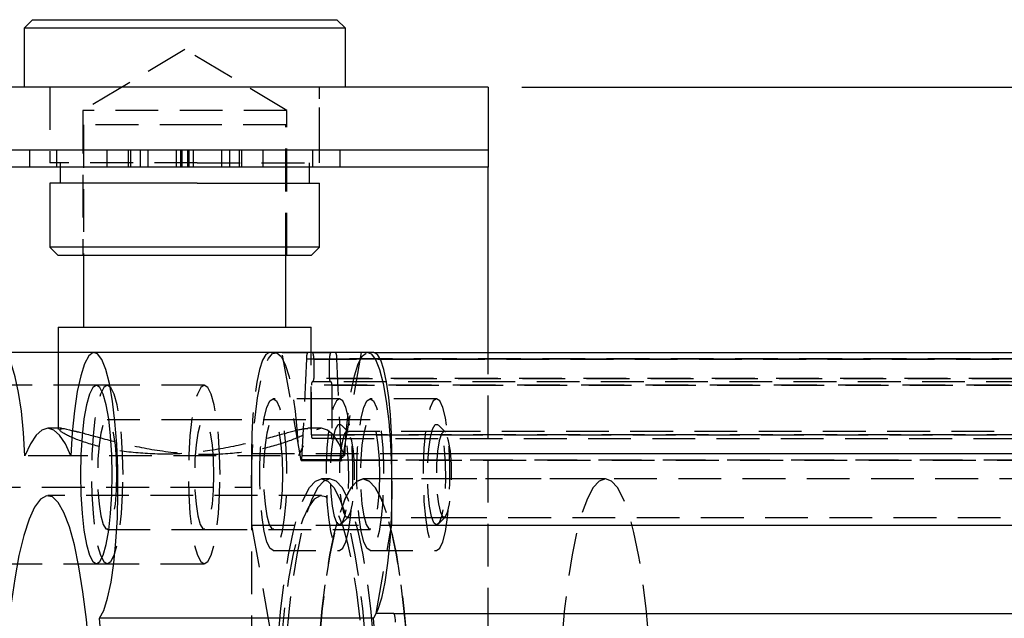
# Model space of a CAD drawing. Extents: x 66 to 783, y 44 to 563.
# Tile 8 of 12: x 318 to 377, y 323 to 358. Entities that reach past the tile are written whole.
import ezdxf

# ---------------------------------------------------------------- set-up
doc = ezdxf.new("R2010")
doc.units = 0
doc.header["$LTSCALE"] = 2
doc.linetypes.add('HIDDEN', pattern=[1.905, 1.27, -0.635])
doc.layers.get('0').update_dxf_attribs({"linetype": 'CONTINUOUS'})
doc.layers.add('FORMATO', color=179, linetype='CONTINUOUS')
doc.styles.add('SLDTEXTSTYLE0', font='TXT', dxfattribs={"width": 0.75})
doc.dimstyles.new('SLDDIMSTYLE3', dxfattribs={"dimtxt": 7, "dimasz": 6.604, "dimexe": 0, "dimexo": 0.0625, "dimgap": 1.75, "dimtad": 1, "dimdec": 3, "dimrnd": 1e-09, "dimzin": 12, "dimtxsty": 'SLDTEXTSTYLE0', "dimsah": 1, "dimcen": 0.09, "dimazin": 3, "dimtfac": 1, "dimtdec": 3, "dimtofl": 0, "dimtmove": 0, "dimatfit": 3, "dimtolj": 1, "dimtzin": 12})

# ---------------------------------------------------------------- blocks, each defined once
blk = doc.blocks.new('_D_7')
at = {"layer": 'FORMATO'}
for p, q in [((348.117, 354.407), (464.965, 354.407)), ((462.965, 275.907), (462.965, 354.407)), ((348.117, 275.907), (464.965, 275.907))]:
    blk.add_line(p, q, dxfattribs=at)
for points in [[(462.965, 354.407), (461.949, 347.803), (463.981, 347.803)], [(462.965, 275.907), (463.981, 282.511), (461.949, 282.511)]]:
    blk.add_solid(points, dxfattribs=at)
at = {"layer": 'FORMATO', "insert": (453.942, 304.94), "char_height": 7, "attachment_point": 1, "rotation": 90, "style": 'SLDTEXTSTYLE0'}
blk.add_mtext('78,5', dxfattribs=at)

msp = doc.modelspace()

# ---------------------------------------------------------------- linework, layer by layer
at = {"color": 7, "linetype": 'CONTINUOUS'}
for p, q in [((319.092378, 358.407427), (318.592377, 357.907426)), ((319.092378, 358.407427), (328.954839, 358.407427)), ((328.954839, 358.407427), (337.142378, 358.407427)), ((337.642372, 357.907426), (337.142378, 358.407427)), ((318.592377, 357.907426), (318.592377, 354.407427)), ((329.001233, 357.907426), (318.592377, 357.907426)), ((337.642372, 357.907426), (329.001233, 357.907426)), ((337.642372, 354.407427), (337.642372, 357.907426)), ((346.117378, 354.407427), (315.88015, 354.407427)), ((346.117378, 354.407427), (346.117378, 350.657427)), ((346.117378, 350.657427), (315.88015, 350.657427)), ((318.908893, 350.657427), (318.908893, 349.657425)), ((337.325856, 349.657425), (337.325856, 350.657427)), ((346.117378, 350.657427), (346.117378, 349.657425)), ((337.325856, 349.657425), (318.908893, 349.657425)), ((320.71738, 349.657425), (320.71738, 348.707427)), ((335.517377, 348.707427), (335.517377, 349.657425)), ((346.117378, 338.657427), (346.117378, 349.657425)), ((320.117377, 348.707427), (320.117377, 344.907426)), ((328.859724, 348.707427), (320.117377, 348.707427)), ((328.859724, 348.707427), (336.117372, 348.707427)), ((336.117372, 344.907426), (336.117372, 348.707427)), ((320.117377, 344.907426), (320.617378, 344.407425)), ((336.117372, 344.907426), (320.117377, 344.907426)), ((335.617379, 344.407425), (336.117372, 344.907426)), ((335.617379, 344.407425), (320.617378, 344.407425)), ((322.117374, 344.407425), (322.117374, 340.157426)), ((334.117383, 340.157426), (334.117383, 344.407425)), ((320.617378, 340.157426), (320.617378, 334.157427)), ((320.617378, 340.157426), (335.617379, 340.157426)), ((335.617379, 338.657427), (335.617379, 340.157426)), ((320.617378, 338.657427), (317.254737, 338.657427)), ((338.980019, 338.657427), (322.740406, 338.657427)), ((335.693032, 338.657427), (336.781323, 338.657427)), ((338.581324, 338.657427), (337.054074, 338.657427)), ((339.333922, 338.657427), (338.980019, 338.657427)), ((339.333922, 338.657427), (441.692666, 338.657427)), ((320.81049, 334.157427), (319.997572, 334.157427)), ((340.395674, 328.404378), (340.395674, 332.657426)), ((340.395674, 332.657426), (442.754403, 332.657426)), ((340.310365, 327.922293), (340.395674, 328.404378)), ((340.395674, 328.404378), (442.754403, 328.404378)), ((340.519533, 323.157426), (339.472637, 323.157426)), ((340.519533, 323.157426), (442.878276, 323.157426)), ((339.30935, 322.876928), (323.069752, 322.876928))]:
    msp.add_line(p, q, dxfattribs=at)
at = {"color": 7, "linetype": 'HIDDEN'}
for p, q in [((328.117378, 356.642635), (322.06738, 353.007425)), ((334.167376, 353.007425), (328.117378, 356.642635)), ((320.117377, 354.407427), (320.117377, 349.907425)), ((320.117377, 354.407427), (320.117377, 350.657427)), ((336.117372, 349.907425), (336.117372, 354.407427)), ((336.117372, 350.657427), (336.117372, 354.407427)), ((334.167376, 353.007425), (322.06738, 353.007425)), ((322.06738, 353.007425), (322.06738, 344.407425)), ((334.167376, 344.407425), (334.167376, 353.007425)), ((329.179116, 352.157426), (322.117374, 352.157426)), ((322.117374, 352.157426), (322.117374, 344.407425)), ((334.117383, 352.157426), (329.179116, 352.157426)), ((334.117383, 344.407425), (334.117383, 352.157426)), ((320.517376, 350.657427), (320.517376, 349.657425)), ((323.485807, 350.657427), (323.485807, 349.657425)), ((324.755281, 350.657427), (324.755281, 349.657425)), ((324.897297, 350.657427), (324.897297, 349.657425)), ((325.464823, 350.657427), (325.464823, 349.657425)), ((325.917378, 350.657427), (325.917378, 349.657425)), ((327.617377, 349.657425), (327.617377, 350.657427)), ((327.867374, 350.657427), (327.867374, 349.657425)), ((327.949234, 350.657427), (327.949234, 349.657425)), ((328.285516, 350.657427), (328.285516, 349.657425)), ((328.367375, 350.657427), (328.367375, 349.657425)), ((328.617379, 350.657427), (328.617379, 349.657425)), ((330.317378, 349.657425), (330.317378, 350.657427)), ((330.769927, 350.657427), (330.769927, 349.657425)), ((331.337452, 350.657427), (331.337452, 349.657425)), ((331.479475, 350.657427), (331.479475, 349.657425)), ((332.74895, 350.657427), (332.74895, 349.657425)), ((335.71738, 349.657425), (335.71738, 350.657427)), ((328.859724, 349.907425), (320.117377, 349.907425)), ((320.71738, 349.907425), (320.71738, 349.657425)), ((328.859724, 349.907425), (336.117372, 349.907425)), ((335.517377, 349.657425), (335.517377, 349.907425)), ((318.908893, 349.657425), (201.117377, 349.657425)), ((346.117378, 349.657425), (337.325856, 349.657425)), ((322.740406, 338.657427), (320.617378, 338.657427)), ((335.028261, 332.242158), (333.893046, 338.657427)), ((333.893046, 338.657427), (335.420281, 338.657427)), ((335.334823, 338.286835), (335.050583, 332.292038)), ((335.334823, 338.286835), (437.693551, 338.286835)), ((335.617379, 334.086439), (335.617379, 338.657427)), ((335.763827, 338.257425), (335.763827, 337.107426)), ((335.763827, 338.257425), (438.122556, 338.257425)), ((336.710543, 337.107426), (336.710543, 338.257425)), ((439.069271, 338.257425), (336.710543, 338.257425)), ((337.423787, 332.292038), (337.139532, 338.286835)), ((439.498276, 338.286835), (337.139532, 338.286835)), ((338.581324, 338.657427), (337.446094, 332.242158)), ((346.117378, 291.657426), (346.117378, 338.657427)), ((438.122556, 337.107426), (335.763827, 337.107426)), ((336.710543, 337.107426), (439.069271, 337.107426)), ((322.873123, 336.707425), (317.12202, 336.707425)), ((329.270549, 336.707425), (322.873123, 336.707425)), ((335.635528, 333.757426), (335.635528, 336.707425)), ((437.994257, 336.707425), (335.635528, 336.707425)), ((335.728422, 336.907427), (335.670919, 336.907427)), ((336.745933, 336.907427), (335.728422, 336.907427)), ((336.803437, 336.907427), (336.745933, 336.907427)), ((439.16218, 336.907427), (336.803437, 336.907427)), ((336.838827, 336.707425), (336.838827, 333.757426)), ((336.838827, 336.707425), (439.19757, 336.707425)), ((337.298498, 335.907427), (333.361626, 335.907427)), ((343.049601, 335.907427), (339.112729, 335.907427)), ((329.270549, 334.657426), (323.519446, 334.657426)), ((339.112729, 334.657426), (329.270549, 334.657426)), ((320.617378, 334.157427), (320.617378, 334.082886)), ((320.690364, 334.082886), (320.810668, 334.127764)), ((336.237178, 334.157427), (335.412577, 334.157427)), ((337.822527, 333.915871), (337.393955, 334.358538)), ((343.57363, 333.915871), (343.145058, 334.358538)), ((335.635528, 333.757426), (437.994257, 333.757426)), ((336.803437, 333.557426), (335.670919, 333.557426)), ((336.803437, 333.557426), (439.16218, 333.557426)), ((439.19757, 333.757426), (336.838827, 333.757426)), ((343.492508, 333.957425), (337.741405, 333.957425)), ((437.091694, 333.957425), (343.492508, 333.957425)), ((321.363591, 332.518569), (318.631552, 332.518569)), ((337.603197, 332.518569), (321.363591, 332.518569)), ((332.078696, 332.657426), (332.078696, 328.404378)), ((332.078696, 332.657426), (434.437424, 332.657426)), ((335.028261, 332.242158), (337.446094, 332.242158)), ((337.423787, 332.292038), (335.050583, 332.292038)), ((337.423787, 332.292038), (439.782515, 332.292038)), ((439.804822, 332.242158), (337.446094, 332.242158)), ((336.729288, 331.157426), (336.237178, 331.157426)), ((353.067324, 331.157426), (338.697732, 331.157426)), ((436.135367, 331.157426), (338.697732, 331.157426)), ((315.839082, 330.657426), (332.078696, 330.657426)), ((332.078696, 330.657426), (332.078696, 299.657426)), ((336.237178, 330.157426), (319.997572, 330.157426)), ((337.393955, 328.456313), (337.822527, 328.89898)), ((337.741405, 328.857426), (343.492508, 328.857426)), ((343.145058, 328.456313), (343.57363, 328.89898)), ((343.492508, 328.857426), (437.091694, 328.857426)), ((332.078696, 328.404378), (333.213911, 321.98911)), ((332.078696, 328.404378), (340.395674, 328.404378)), ((323.519446, 328.157426), (329.270549, 328.157426)), ((329.270549, 328.157426), (339.112729, 328.157426)), ((339.467183, 323.157426), (340.310365, 327.922293)), ((333.361626, 326.907426), (337.298498, 326.907426)), ((339.112729, 326.907426), (343.049601, 326.907426)), ((317.12202, 326.107426), (322.873123, 326.107426)), ((322.873123, 326.107426), (329.270549, 326.107426)), ((339.472637, 323.157426), (339.467183, 323.157426))]:
    msp.add_line(p, q, dxfattribs=at)
at = {"color": 8, "linetype": 'CONTINUOUS'}
for p, q in [((318.908893, 349.657425), (201.117377, 349.657425)), ((346.117378, 349.657425), (337.325856, 349.657425))]:
    msp.add_line(p, q, dxfattribs=at)
at = {"color": 7, "linetype": 'CONTINUOUS', "flags": 128}
for points in [[(318.631552, 332.518569), (318.549387, 333.893697), (318.424613, 335.162303), (318.261333, 336.282632), (318.064913, 337.217805), (317.841828, 337.937043), (317.599424, 338.416672), (317.345672, 338.640905), (317.088925, 338.602361), (316.837639, 338.302308), (316.600085, 337.750624), (316.38407, 336.965467), (316.196718, 335.972679), (316.044189, 334.80494), (315.931507, 333.500684), (315.86238, 332.102843), (315.839082, 330.657426)], [(323.069752, 322.876928), (323.316701, 323.350315), (323.5441, 324.071651), (323.74423, 325.01646), (323.910296, 326.152682), (324.036666, 327.441762), (324.119047, 328.839959), (324.154645, 330.299825), (324.142263, 331.771827), (324.082308, 333.206014), (323.976815, 334.553721), (323.829368, 335.769216), (323.644974, 336.811255), (323.429883, 337.644477), (323.191397, 338.240611), (322.937608, 338.579428), (322.677128, 338.64943), (322.418794, 338.448242), (322.171375, 337.982691), (321.943261, 337.268575), (321.7422, 336.330124), (321.575009, 335.199186), (321.447365, 333.914132), (321.363591, 332.518569)], [(338.980019, 338.657427), (339.177221, 338.579428), (339.431003, 338.240611), (339.669496, 337.644477), (339.884579, 336.811255), (340.068981, 335.769216), (340.216428, 334.553721), (340.321914, 333.206014), (340.381861, 331.771827), (340.394259, 330.299825), (340.35866, 328.839959), (340.276271, 327.441762), (340.14991, 326.152682), (339.983836, 325.01646), (339.783714, 324.071651), (339.556307, 323.350315), (339.30935, 322.876928)], [(340.395674, 332.657426), (340.375275, 333.827968), (340.31485, 334.953527), (340.216741, 335.990847), (340.084687, 336.900067), (339.923799, 337.646243), (339.740232, 338.200704), (339.541063, 338.542138), (339.333922, 338.657427)], [(323.810995, 331.407427), (323.787481, 332.586787), (323.718116, 333.707009), (323.60638, 334.711921), (323.457882, 335.551132), (323.280052, 336.182562), (323.081821, 336.574544), (322.873123, 336.707425), (322.664425, 336.574544), (322.466195, 336.182562), (322.288372, 335.551132), (322.139867, 334.711921), (322.028131, 333.707009), (321.958766, 332.586787), (321.935252, 331.407427), (321.958766, 330.228065), (322.028131, 329.107842), (322.139867, 328.10293), (322.288372, 327.263719), (322.466195, 326.632291), (322.664425, 326.240308), (322.873123, 326.107426), (323.081821, 326.240308), (323.280052, 326.632291), (323.457882, 327.263719), (323.60638, 328.10293), (323.718116, 329.107842), (323.787481, 330.228065), (323.810995, 331.407427)], [(321.363591, 332.518569), (321.035371, 333.229652), (320.695803, 333.743197), (320.348606, 334.053584), (319.997572, 334.157427), (319.646538, 334.053584), (319.299341, 333.743197), (318.959773, 333.229652), (318.631552, 332.518569)], [(322.65193, 315.157426), (322.628245, 317.15673), (322.557614, 319.120357), (322.441303, 321.013265), (322.281383, 322.801676), (322.080709, 324.453674), (321.842864, 325.939781), (321.572081, 327.233476), (321.273208, 328.311675), (320.951566, 329.155135), (320.612908, 329.748806), (320.263267, 330.082093), (319.90888, 330.14905), (319.55608, 329.94848), (319.211155, 329.483963), (318.88026, 328.763789), (318.56931, 327.80081), (318.283849, 326.612209), (318.028964, 325.219197), (317.80921, 323.646633), (317.628511, 321.922578), (317.564816, 321.157426)]]:
    msp.add_lwpolyline(points, dxfattribs=at)
at = {"color": 7, "linetype": 'HIDDEN', "flags": 128}
for points in [[(333.140433, 338.657427), (332.933292, 338.542138), (332.734123, 338.200704), (332.550556, 337.646243), (332.389668, 336.900067), (332.257629, 335.990847), (332.159505, 334.953527), (332.099095, 333.827968), (332.078696, 332.657426)], [(332.078696, 330.657426), (332.101986, 332.102843), (332.171113, 333.500684), (332.283795, 334.80494), (332.436323, 335.972679), (332.623676, 336.965467), (332.839683, 337.750624), (333.077252, 338.302308), (333.32853, 338.602361), (333.585277, 338.640905), (333.839029, 338.416672), (334.081441, 337.937043), (334.304527, 337.217805), (334.500939, 336.282632), (334.664226, 335.162303), (334.788993, 333.893697), (334.871158, 332.518569)], [(337.603197, 332.518569), (337.686971, 333.914132), (337.814614, 335.199186), (337.981805, 336.330124), (338.182867, 337.268575), (338.410974, 337.982691), (338.658393, 338.448242), (338.916734, 338.64943), (338.980019, 338.657427)], [(324.457318, 331.407427), (324.433804, 332.586787), (324.364439, 333.707009), (324.252703, 334.711921), (324.104198, 335.551132), (323.926367, 336.182562), (323.728137, 336.574544), (323.519446, 336.707425), (323.310748, 336.574544), (323.112518, 336.182562), (322.934687, 335.551132), (322.786182, 334.711921), (322.674446, 333.707009), (322.605089, 332.586787), (322.581575, 331.407427), (322.605089, 330.228065), (322.674446, 329.107842), (322.786182, 328.10293), (322.934687, 327.263719), (323.112518, 326.632291), (323.310748, 326.240308), (323.519446, 326.107426), (323.728137, 326.240308), (323.926367, 326.632291), (324.104198, 327.263719), (324.252703, 328.10293), (324.364439, 329.107842), (324.433804, 330.228065), (324.457318, 331.407427)], [(330.208421, 331.407427), (330.184907, 332.586787), (330.115542, 333.707009), (330.003806, 334.711921), (329.855301, 335.551132), (329.67747, 336.182562), (329.47924, 336.574544), (329.270549, 336.707425), (329.061851, 336.574544), (328.863621, 336.182562), (328.685791, 335.551132), (328.537286, 334.711921), (328.425549, 333.707009), (328.356184, 332.586787), (328.33267, 331.407427), (328.356184, 330.228065), (328.425549, 329.107842), (328.537286, 328.10293), (328.685791, 327.263719), (328.863621, 326.632291), (329.061851, 326.240308), (329.270549, 326.107426), (329.47924, 326.240308), (329.67747, 326.632291), (329.855301, 327.263719), (330.003806, 328.10293), (330.115542, 329.107842), (330.184907, 330.228065), (330.208421, 331.407427)], [(333.361626, 326.907426), (333.171055, 327.038187), (332.991571, 327.422874), (332.833574, 328.039127), (332.706288, 328.851134), (332.617075, 329.811704), (332.571134, 330.865011), (332.571134, 331.94984), (332.617075, 333.003147), (332.706288, 333.963717), (332.833574, 334.775724), (332.991571, 335.391979), (333.171055, 335.776663), (333.361626, 335.907427), (333.552197, 335.776663), (333.731696, 335.391979), (333.889678, 334.775724), (334.016979, 333.963717), (334.106192, 333.003147), (334.152133, 331.94984), (334.152133, 330.865011), (334.106192, 329.811704), (334.016979, 328.851134), (333.889678, 328.039127), (333.731696, 327.422874), (333.552197, 327.038187), (333.361626, 326.907426)], [(337.298498, 326.907426), (337.489069, 327.038187), (337.668568, 327.422874), (337.82655, 328.039127), (337.953851, 328.851134), (338.043064, 329.811704), (338.089004, 330.865011), (338.089004, 331.94984), (338.043064, 333.003147), (337.953851, 333.963717), (337.82655, 334.775724), (337.668568, 335.391979), (337.489069, 335.776663), (337.298498, 335.907427), (337.107942, 335.776663), (336.928442, 335.391979), (336.77046, 334.775724), (336.64316, 333.963717), (336.553946, 333.003147), (336.508006, 331.94984), (336.508006, 330.865011), (336.553946, 329.811704), (336.64316, 328.851134), (336.77046, 328.039127), (336.928442, 327.422874), (337.107942, 327.038187), (337.298498, 326.907426)], [(339.112729, 326.907426), (338.922158, 327.038187), (338.742674, 327.422874), (338.584677, 328.039127), (338.457391, 328.851134), (338.368178, 329.811704), (338.322237, 330.865011), (338.322237, 331.94984), (338.368178, 333.003147), (338.457391, 333.963717), (338.584677, 334.775724), (338.742674, 335.391979), (338.922158, 335.776663), (339.112729, 335.907427), (339.3033, 335.776663), (339.482799, 335.391979), (339.640782, 334.775724), (339.768082, 333.963717), (339.857295, 333.003147), (339.903236, 331.94984), (339.903236, 330.865011), (339.857295, 329.811704), (339.768082, 328.851134), (339.640782, 328.039127), (339.482799, 327.422874), (339.3033, 327.038187), (339.112729, 326.907426)], [(343.049601, 326.907426), (343.240172, 327.038187), (343.419671, 327.422874), (343.577653, 328.039127), (343.704954, 328.851134), (343.794167, 329.811704), (343.840108, 330.865011), (343.840108, 331.94984), (343.794167, 333.003147), (343.704954, 333.963717), (343.577653, 334.775724), (343.419671, 335.391979), (343.240172, 335.776663), (343.049601, 335.907427), (342.85903, 335.776663), (342.679546, 335.391979), (342.521563, 334.775724), (342.394263, 333.963717), (342.30505, 333.003147), (342.259109, 331.94984), (342.259109, 330.865011), (342.30505, 329.811704), (342.394263, 328.851134), (342.521563, 328.039127), (342.679546, 327.422874), (342.85903, 327.038187), (343.049601, 326.907426)], [(324.094557, 331.407427), (324.071259, 332.323057), (324.003257, 333.164508), (323.896058, 333.863611), (323.758349, 334.36373), (323.601291, 334.624345), (323.437594, 334.624345), (323.280536, 334.36373), (323.142827, 333.863611), (323.035628, 333.164508), (322.967626, 332.323057), (322.944336, 331.407427), (322.967626, 330.491795), (323.035628, 329.650343), (323.142827, 328.951239), (323.280536, 328.451122), (323.437594, 328.190506), (323.601291, 328.190506), (323.758349, 328.451122), (323.896058, 328.951239), (324.003257, 329.650343), (324.071259, 330.491795), (324.094557, 331.407427)], [(329.845652, 331.407427), (329.822362, 332.323057), (329.75436, 333.164508), (329.647161, 333.863611), (329.509452, 334.36373), (329.352394, 334.624345), (329.188697, 334.624345), (329.031639, 334.36373), (328.89393, 333.863611), (328.786731, 333.164508), (328.71873, 332.323057), (328.695439, 331.407427), (328.71873, 330.491795), (328.786731, 329.650343), (328.89393, 328.951239), (329.031639, 328.451122), (329.188697, 328.190506), (329.352394, 328.190506), (329.509452, 328.451122), (329.647161, 328.951239), (329.75436, 329.650343), (329.822362, 330.491795), (329.845652, 331.407427)], [(333.936736, 331.407427), (333.913446, 332.323057), (333.845437, 333.164508), (333.738253, 333.863611), (333.600536, 334.36373), (333.443478, 334.624345), (333.279789, 334.624345), (333.122716, 334.36373), (332.985014, 333.863611), (332.877815, 333.164508), (332.809821, 332.323057), (332.786516, 331.407427), (332.809821, 330.491795), (332.877815, 329.650343), (332.985014, 328.951239), (333.122716, 328.451122), (333.279789, 328.190506), (333.443478, 328.190506), (333.600536, 328.451122), (333.738253, 328.951239), (333.845437, 329.650343), (333.913446, 330.491795), (333.936736, 331.407427)], [(337.603197, 332.518569), (337.274984, 333.229652), (336.935416, 333.743197), (336.588219, 334.053584), (336.237178, 334.157427), (335.886151, 334.053584), (335.538954, 333.743197), (335.199386, 333.229652), (334.871158, 332.518569)], [(337.298498, 328.407426), (337.142021, 328.540708), (336.999446, 328.92871), (336.883456, 329.536957), (336.804331, 330.311403), (336.769119, 331.183235), (336.780936, 332.074989), (336.838752, 332.907426), (336.937413, 333.606581), (337.068171, 334.110333), (337.219388, 334.373918), (337.377623, 334.373918), (337.52884, 334.110333), (337.659583, 333.606581), (337.758258, 332.907426), (337.81606, 332.074989), (337.827891, 331.183235), (337.79268, 330.311403), (337.713555, 329.536957), (337.597549, 328.92871), (337.454975, 328.540708), (337.298498, 328.407426)], [(339.687839, 331.407427), (339.664549, 332.323057), (339.59654, 333.164508), (339.489356, 333.863611), (339.351639, 334.36373), (339.194581, 334.624345), (339.030892, 334.624345), (338.873819, 334.36373), (338.736117, 333.863611), (338.628918, 333.164508), (338.560924, 332.323057), (338.537619, 331.407427), (338.560924, 330.491795), (338.628918, 329.650343), (338.736117, 328.951239), (338.873819, 328.451122), (339.030892, 328.190506), (339.194581, 328.190506), (339.351639, 328.451122), (339.489356, 328.951239), (339.59654, 329.650343), (339.664549, 330.491795), (339.687839, 331.407427)], [(343.049601, 328.407426), (342.893124, 328.540708), (342.75055, 328.92871), (342.634559, 329.536957), (342.555434, 330.311403), (342.520222, 331.183235), (342.532039, 332.074989), (342.589855, 332.907426), (342.688516, 333.606581), (342.819274, 334.110333), (342.970491, 334.373918), (343.128726, 334.373918), (343.279943, 334.110333), (343.410686, 333.606581), (343.509347, 332.907426), (343.567163, 332.074989), (343.578995, 331.183235), (343.543783, 330.311403), (343.464658, 329.536957), (343.348652, 328.92871), (343.206078, 328.540708), (343.049601, 328.407426)], [(337.741405, 333.957425), (337.594882, 333.81926), (337.464243, 333.419734), (337.363646, 332.802144), (337.303967, 332.033413), (337.291703, 331.196849), (337.328166, 330.383102), (337.409407, 329.680358), (337.526635, 329.164768), (337.667123, 328.892205), (337.815672, 328.892205), (337.956175, 329.164768), (338.073388, 329.680358), (338.154629, 330.383102), (338.191107, 331.196849), (338.178829, 332.033413), (338.119164, 332.802144), (338.018567, 333.419734), (337.887913, 333.81926), (337.741405, 333.957425)], [(343.492508, 333.957425), (343.345985, 333.81926), (343.215347, 333.419734), (343.114734, 332.802144), (343.05507, 332.033413), (343.042806, 331.196849), (343.079269, 330.383102), (343.16051, 329.680358), (343.277738, 329.164768), (343.418226, 328.892205), (343.566776, 328.892205), (343.707264, 329.164768), (343.824491, 329.680358), (343.905732, 330.383102), (343.94221, 331.196849), (343.929932, 332.033413), (343.870268, 332.802144), (343.769655, 333.419734), (343.639016, 333.81926), (343.492508, 333.957425)], [(336.237178, 331.157426), (336.599246, 331.026067), (336.955354, 330.634144), (337.299675, 329.988094), (337.626562, 329.098525), (337.93062, 327.980044), (338.206873, 326.651015), (338.45079, 325.133263), (338.658363, 323.451707), (338.826165, 321.63396), (338.951469, 319.709868), (339.032203, 317.711024), (339.067042, 315.670251), (339.055404, 313.621058), (338.997498, 311.597091), (338.894278, 309.631585), (338.747412, 307.756813), (338.559345, 306.003559), (338.333145, 304.400612), (338.072524, 302.974291), (337.781757, 301.748017), (337.465644, 300.741924), (337.129355, 299.972534), (336.778403, 299.452479), (336.418584, 299.1903), (336.055771, 299.1903), (335.695952, 299.452479), (335.345015, 299.972534), (335.008726, 300.741924), (334.692598, 301.748017), (334.401846, 302.974291), (334.141225, 304.400612), (333.91501, 306.003559), (333.726943, 307.756813), (333.580077, 309.631585), (333.476857, 311.597091), (333.418951, 313.621058), (333.407328, 315.670251), (333.442167, 317.711024), (333.522886, 319.709868), (333.64819, 321.63396), (333.816007, 323.451707), (334.023565, 325.133263), (334.267482, 326.651015), (334.54375, 327.980044), (334.847808, 329.098525), (335.17468, 329.988094), (335.519001, 330.634144), (335.875124, 331.026067), (336.237178, 331.157426)], [(336.729288, 331.157426), (336.367235, 331.026067), (336.011112, 330.634144), (335.666791, 329.988094), (335.339919, 329.098525), (335.035846, 327.980044), (334.759593, 326.651015), (334.515676, 325.133263), (334.308118, 323.451707), (334.140301, 321.63396), (334.014997, 319.709868), (333.934263, 317.711024), (333.899439, 315.670251), (333.911062, 313.621058), (333.968967, 311.597091), (334.072188, 309.631585), (334.219054, 307.756813), (334.407121, 306.003559), (334.633336, 304.400612), (334.893957, 302.974291), (335.184709, 301.748017), (335.500837, 300.741924), (335.837126, 299.972534), (336.188063, 299.452479), (336.547882, 299.1903), (336.910695, 299.1903), (337.270513, 299.452479), (337.621466, 299.972534), (337.957755, 300.741924), (338.273868, 301.748017), (338.56462, 302.974291), (338.825241, 304.400612), (339.051456, 306.003559), (339.239523, 307.756813), (339.386389, 309.631585), (339.489609, 311.597091), (339.547515, 313.621058), (339.559153, 315.670251), (339.524314, 317.711024), (339.44358, 319.709868), (339.318276, 321.63396), (339.150459, 323.451707), (338.942901, 325.133263), (338.698983, 326.651015), (338.422731, 327.980044), (338.118658, 329.098525), (337.791786, 329.988094), (337.447465, 330.634144), (337.091357, 331.026067), (336.729288, 331.157426)], [(338.697732, 331.157426), (338.335663, 331.026067), (337.979555, 330.634144), (337.635234, 329.988094), (337.308348, 329.098525), (337.004289, 327.980044), (336.728037, 326.651015), (336.48412, 325.133263), (336.276546, 323.451707), (336.108744, 321.63396), (335.983441, 319.709868), (335.902706, 317.711024), (335.867867, 315.670251), (335.879505, 313.621058), (335.937396, 311.597091), (336.040631, 309.631585), (336.187482, 307.756813), (336.375565, 306.003559), (336.601764, 304.400612), (336.862386, 302.974291), (337.153152, 301.748017), (337.469265, 300.741924), (337.805555, 299.972534), (338.156492, 299.452479), (338.516325, 299.1903), (338.879124, 299.1903), (339.238957, 299.452479), (339.589894, 299.972534), (339.926184, 300.741924), (340.242312, 301.748017), (340.533063, 302.974291), (340.793684, 304.400612), (341.019884, 306.003559), (341.207966, 307.756813), (341.354817, 309.631585), (341.458053, 311.597091), (341.515959, 313.621058), (341.527582, 315.670251), (341.492743, 317.711024), (341.412008, 319.709868), (341.286719, 321.63396), (341.118902, 323.451707), (340.911329, 325.133263), (340.667427, 326.651015), (340.391159, 327.980044), (340.087101, 329.098525), (339.760229, 329.988094), (339.415908, 330.634144), (339.059785, 331.026067), (338.697732, 331.157426)], [(338.697732, 331.157426), (339.059785, 331.026067), (339.415908, 330.634144), (339.760229, 329.988094), (340.087101, 329.098525), (340.391159, 327.980044), (340.667427, 326.651015), (340.911329, 325.133263), (341.118902, 323.451707), (341.286719, 321.63396), (341.412008, 319.709868), (341.492743, 317.711024), (341.527582, 315.670251), (341.515959, 313.621058), (341.458053, 311.597091), (341.354817, 309.631585), (341.207966, 307.756813), (341.019884, 306.003559), (340.793684, 304.400612), (340.533063, 302.974291), (340.242312, 301.748017), (339.926184, 300.741924), (339.589894, 299.972534), (339.238957, 299.452479), (338.879124, 299.1903), (338.516325, 299.1903), (338.156492, 299.452479), (337.805555, 299.972534), (337.469265, 300.741924), (337.153152, 301.748017), (336.862386, 302.974291), (336.601764, 304.400612), (336.375565, 306.003559), (336.187482, 307.756813), (336.040631, 309.631585), (335.937396, 311.597091), (335.879505, 313.621058), (335.867867, 315.670251), (335.902706, 317.711024), (335.983441, 319.709868), (336.108744, 321.63396), (336.276546, 323.451707), (336.48412, 325.133263), (336.728037, 326.651015), (337.004289, 327.980044), (337.308348, 329.098525), (337.635234, 329.988094), (337.979555, 330.634144), (338.335663, 331.026067), (338.697732, 331.157426)], [(353.067324, 331.157426), (352.705255, 331.026067), (352.349147, 330.634144), (352.004826, 329.988094), (351.67794, 329.098525), (351.373881, 327.980044), (351.097629, 326.651015), (350.853712, 325.133263), (350.646138, 323.451707), (350.478337, 321.63396), (350.353033, 319.709868), (350.272298, 317.711024), (350.237459, 315.670251), (350.249082, 313.621058), (350.306988, 311.597091), (350.410223, 309.631585), (350.557074, 307.756813), (350.745157, 306.003559), (350.971356, 304.400612), (351.231978, 302.974291), (351.522744, 301.748017), (351.838857, 300.741924), (352.175147, 299.972534), (352.526084, 299.452479), (352.885917, 299.1903), (353.248716, 299.1903), (353.608549, 299.452479), (353.959486, 299.972534), (354.295776, 300.741924), (354.611904, 301.748017), (354.902655, 302.974291), (355.163276, 304.400612), (355.389476, 306.003559), (355.577559, 307.756813), (355.72441, 309.631585), (355.827645, 311.597091), (355.885551, 313.621058), (355.897174, 315.670251), (355.862335, 317.711024), (355.7816, 319.709868), (355.656311, 321.63396), (355.488494, 323.451707), (355.280921, 325.133263), (355.037019, 326.651015), (354.760751, 327.980044), (354.456693, 329.098525), (354.129821, 329.988094), (353.7855, 330.634144), (353.429377, 331.026067), (353.067324, 331.157426)], [(338.891536, 315.157426), (338.867858, 317.15673), (338.797227, 319.120357), (338.680908, 321.013265), (338.520989, 322.801676), (338.320315, 324.453674), (338.082463, 325.939781), (337.811694, 327.233476), (337.512821, 328.311675), (337.19118, 329.155135), (336.852506, 329.748806), (336.502865, 330.082093), (336.148486, 330.14905), (335.795686, 329.94848), (335.450754, 329.483963), (335.119874, 328.763789), (334.808916, 327.80081), (334.523455, 326.612209), (334.26857, 325.219197), (334.048823, 323.646633), (333.868116, 321.922578), (333.7297, 320.077799), (333.636016, 318.145216), (333.588749, 316.159316), (333.588749, 314.155536), (333.636016, 312.169636), (333.7297, 310.237053), (333.868116, 308.392274), (334.048823, 306.66822), (334.26857, 305.095655), (334.523455, 303.702643), (334.808916, 302.514042), (335.119874, 301.551063), (335.450754, 300.830888), (335.795686, 300.366372), (336.148486, 300.165802), (336.502865, 300.232759), (336.852506, 300.566046), (337.19118, 301.159717), (337.512821, 302.003177), (337.811694, 303.081375), (338.082463, 304.375071), (338.320315, 305.861178), (338.520989, 307.513176), (338.680908, 309.301587), (338.797227, 311.194495), (338.867858, 313.158122), (338.891536, 315.157426)]]:
    msp.add_lwpolyline(points, dxfattribs=at)
at = {"color": 7, "linetype": 'HIDDEN'}
for centre, radius, start, end in [((335.873276, 338.357817), 0.543112, 146.51948691, 187.50978834), ((335.145588, 338.35427), 0.625779, 351.09720622, 28.9762507), ((337.328602, 338.354322), 0.625608, 151.0205991, 188.9100832), ((336.601212, 338.357848), 0.542984, 352.48516983, 33.48555492), ((335.454781, 337.059002), 0.312817, 331.01705217, 8.90526014), ((337.019617, 337.058986), 0.312847, 171.09272432, 208.97668494), ((335.944718, 336.755846), 0.312959, 151.03025951, 188.90051435), ((336.529946, 336.755901), 0.312662, 351.08081693, 28.98840921), ((335.944706, 333.709004), 0.312947, 171.09901987, 208.97038939), ((336.529958, 333.708949), 0.31265, 331.01094086, 8.91964988), ((340.899367, 329.644686), 6.420027, 155.64692652, 156.13462452), ((330.532177, 329.180071), 7.561655, 23.8879518, 24.30197267)]:
    msp.add_arc(centre, radius, start, end, dxfattribs=at)
at = {"color": 7, "linetype": 'CONTINUOUS'}
for centre, radius, start, end in [((339.835364, 322.778522), 0.782083, 351.09260751, 28.97842083), ((221.230831, 315.157426), 102.131075, 355.66520643, 4.33479357), ((237.470429, 315.157426), 102.131075, 355.66520643, 4.33479357)]:
    msp.add_arc(centre, radius, start, end, dxfattribs=at)
msp.add_open_spline([(320.810668, 334.127764), (320.819908, 334.138023), (320.852273, 334.17396), (321.210883, 334.080844), (321.467117, 334.01431)], degree=3, knots=[0, 0, 0, 0, 0.285480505, 1, 1, 1, 1], dxfattribs=at)
at = {"color": 7, "linetype": 'HIDDEN'}
for points, knots in [([(321.467117, 334.01431), (321.573044, 333.992084), (321.974692, 333.90781), (323.370214, 333.506957), (325.511845, 332.988334), (328.050918, 332.609459), (330.532707, 332.593299), (332.681489, 332.904255), (334.362804, 333.39564), (335.457222, 333.895011), (335.519295, 334.027541), (335.546881, 334.086439)], [0, 0, 0, 0, 0.042301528, 0.160395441, 0.286073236, 0.415021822, 0.536202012, 0.650814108, 0.770063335, 0.897812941, 1, 1, 1, 1]), ([(335.412711, 334.123014), (335.318466, 334.123233), (335.086013, 334.123774), (333.882198, 333.792333), (332.032958, 333.291351), (329.723251, 332.804569), (327.880338, 332.623828), (326.945407, 332.615842), (326.790199, 332.614516)], [0, 0, 0, 0, 0.135278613, 0.333658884, 0.540810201, 0.760324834, 0.960211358, 1, 1, 1, 1]), ([(326.790199, 332.614516), (326.009679, 332.648568), (324.450188, 332.716606), (322.53862, 333.173618), (321.096818, 333.719755), (320.793518, 333.947684), (320.639074, 334.063749)], [0, 0, 0, 0, 0.241892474, 0.483305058, 0.736892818, 1, 1, 1, 1])]:
    msp.add_open_spline(points, degree=3, knots=knots, dxfattribs=at)

# ---------------------------------------------------------------- dimensions: what is measured, and where the dimension line sits
at = {"layer": 'FORMATO'}
dim = msp.add_linear_dim(base=(462.965351, 354.407426), p1=(346.117377, 275.907426), p2=(346.117377, 354.407426), angle=90, dimstyle='SLDDIMSTYLE3', dxfattribs=at)
dim.commit()
dim.dimension.update_dxf_attribs({"geometry": '_D_7', "text_midpoint": (462.965351, 313.991198), "dimtype": 160})

doc.saveas('drawing.dxf')
